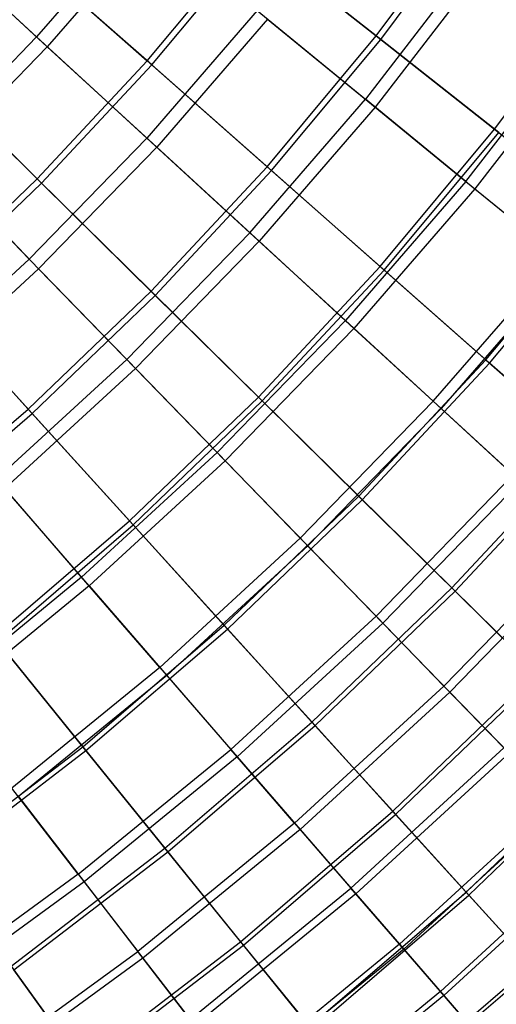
# Model space of a CAD drawing. Extents: x 0.1 to 12.1, y -6 to 6.
# Tile 62 of 256: x 9 to 9.7, y -4.1 to -2.7. Entities that reach past the tile are written whole.
import ezdxf

# ---------------------------------------------------------------- set-up
doc = ezdxf.new("R2010")
doc.units = 0
doc.header["$LTSCALE"] = 2.54
doc.layers.get('0').update_dxf_attribs({"linetype": 'CONTINUOUS'})

# ---------------------------------------------------------------- blocks, each defined once
blk = doc.blocks.new('DROPS_COLOR_B-11195_STL')
at = {"color": 0}
for p, q in [((9.1876, -2.5574, 3.6756), (9.0365, -2.7318, 3.6756)), ((9.1876, -2.5574, 3.6756), (9.0365, -2.7318, 3.6756)), ((8.8681, -2.5772, 3.443), (9.0365, -2.7318, 3.6756)), ((8.8681, -2.5772, 3.443), (9.0365, -2.7318, 3.6756)), ((9.2037, -2.5706, 11.6886), (9.0518, -2.7458, 11.6886)), ((9.2037, -2.5706, 11.6886), (9.0518, -2.7458, 11.6886)), ((8.8842, -2.592, 11.9225), (9.0518, -2.7458, 11.6886)), ((8.8842, -2.592, 11.9225), (9.0518, -2.7458, 11.6886)), ((9.6659, -2.6198, 4.177), (9.5105, -2.8214, 4.177)), ((9.6659, -2.6198, 4.177), (9.5105, -2.8214, 4.177)), ((9.6806, -2.6305, 11.1851), (9.5245, -2.8329, 11.1851)), ((9.6806, -2.6305, 11.1851), (9.5245, -2.8329, 11.1851)), ((9.3544, -2.6938, 3.9205), (9.1952, -2.8775, 3.9205)), ((9.3544, -2.6938, 3.9205), (9.1952, -2.8775, 3.9205)), ((9.3544, -2.6938, 3.9205), (9.5105, -2.8214, 4.177)), ((9.3544, -2.6938, 3.9205), (9.5105, -2.8214, 4.177)), ((9.3695, -2.7061, 11.4426), (9.2096, -2.8907, 11.4426)), ((9.3695, -2.7061, 11.4426), (9.2096, -2.8907, 11.4426)), ((9.3695, -2.7061, 11.4426), (9.5245, -2.8329, 11.1851)), ((9.3695, -2.7061, 11.4426), (9.5245, -2.8329, 11.1851)), ((8.8757, -2.8973, 3.6756), (9.0365, -2.7318, 3.6756)), ((8.8757, -2.8973, 3.6756), (9.0365, -2.7318, 3.6756)), ((9.1952, -2.8775, 3.9205), (9.0365, -2.7318, 3.6756)), ((9.1952, -2.8775, 3.9205), (9.0365, -2.7318, 3.6756)), ((9.6553, -2.9399, 4.4442), (9.8173, -2.7298, 4.4442)), ((9.6553, -2.9399, 4.4442), (9.8173, -2.7298, 4.4442)), ((9.0518, -2.7458, 11.6886), (8.8901, -2.9122, 11.6886)), ((9.0518, -2.7458, 11.6886), (8.8901, -2.9122, 11.6886)), ((9.0518, -2.7458, 11.6886), (9.2096, -2.8907, 11.4426)), ((9.0518, -2.7458, 11.6886), (9.2096, -2.8907, 11.4426)), ((9.8308, -2.7397, 10.9169), (9.6683, -2.9505, 10.9169)), ((9.8308, -2.7397, 10.9169), (9.6683, -2.9505, 10.9169)), ((9.3438, -3.0138, 4.177), (9.5105, -2.8214, 4.177)), ((9.3438, -3.0138, 4.177), (9.5105, -2.8214, 4.177)), ((9.6553, -2.9399, 4.4442), (9.5105, -2.8214, 4.177)), ((9.6553, -2.9399, 4.4442), (9.5105, -2.8214, 4.177)), ((9.5245, -2.8329, 11.1851), (9.3571, -3.0261, 11.1851)), ((9.5245, -2.8329, 11.1851), (9.3571, -3.0261, 11.1851)), ((9.5245, -2.8329, 11.1851), (9.6683, -2.9505, 10.9169)), ((9.5245, -2.8329, 11.1851), (9.6683, -2.9505, 10.9169)), ((9.1952, -2.8775, 3.9205), (9.0259, -3.0518, 3.9205)), ((9.1952, -2.8775, 3.9205), (9.0259, -3.0518, 3.9205)), ((9.3438, -3.0138, 4.177), (9.1952, -2.8775, 3.9205)), ((9.3438, -3.0138, 4.177), (9.1952, -2.8775, 3.9205)), ((9.2096, -2.8907, 11.4426), (9.0394, -3.0657, 11.4426)), ((9.2096, -2.8907, 11.4426), (9.0394, -3.0657, 11.4426)), ((9.2096, -2.8907, 11.4426), (9.3571, -3.0261, 11.1851)), ((9.2096, -2.8907, 11.4426), (9.3571, -3.0261, 11.1851)), ((8.8757, -2.8973, 3.6756), (9.0259, -3.0518, 3.9205)), ((8.8757, -2.8973, 3.6756), (9.0259, -3.0518, 3.9205)), ((8.8901, -2.9122, 11.6886), (9.0394, -3.0657, 11.4426)), ((8.8901, -2.9122, 11.6886), (9.0394, -3.0657, 11.4426)), ((9.6553, -2.9399, 4.4442), (9.4816, -3.1403, 4.4442)), ((9.6553, -2.9399, 4.4442), (9.4816, -3.1403, 4.4442)), ((9.6553, -2.9399, 4.4442), (9.7885, -3.0488, 4.7214)), ((9.6553, -2.9399, 4.4442), (9.7885, -3.0488, 4.7214)), ((9.6683, -2.9505, 10.9169), (9.4939, -3.1516, 10.9169)), ((9.6683, -2.9505, 10.9169), (9.4939, -3.1516, 10.9169)), ((9.6683, -2.9505, 10.9169), (9.8003, -3.0585, 10.6389)), ((9.6683, -2.9505, 10.9169), (9.8003, -3.0585, 10.6389)), ((9.3438, -3.0138, 4.177), (9.1663, -3.1964, 4.177)), ((9.3438, -3.0138, 4.177), (9.1663, -3.1964, 4.177)), ((9.3438, -3.0138, 4.177), (9.4816, -3.1403, 4.4442)), ((9.3438, -3.0138, 4.177), (9.4816, -3.1403, 4.4442)), ((9.3571, -3.0261, 11.1851), (9.179, -3.2094, 11.1851)), ((9.3571, -3.0261, 11.1851), (9.179, -3.2094, 11.1851)), ((9.3571, -3.0261, 11.1851), (9.4939, -3.1516, 10.9169)), ((9.3571, -3.0261, 11.1851), (9.4939, -3.1516, 10.9169)), ((9.6083, -3.2566, 4.7214), (9.7885, -3.0488, 4.7214)), ((9.6083, -3.2566, 4.7214), (9.7885, -3.0488, 4.7214)), ((8.8468, -3.2161, 3.9205), (9.0259, -3.0518, 3.9205)), ((8.8468, -3.2161, 3.9205), (9.0259, -3.0518, 3.9205)), ((9.1663, -3.1964, 4.177), (9.0259, -3.0518, 3.9205)), ((9.1663, -3.1964, 4.177), (9.0259, -3.0518, 3.9205)), ((9.8003, -3.0585, 10.6389), (9.6196, -3.267, 10.6389)), ((9.8003, -3.0585, 10.6389), (9.6196, -3.267, 10.6389)), ((9.0394, -3.0657, 11.4426), (8.8595, -3.2308, 11.4426)), ((9.0394, -3.0657, 11.4426), (8.8595, -3.2308, 11.4426)), ((9.0394, -3.0657, 11.4426), (9.179, -3.2094, 11.1851)), ((9.0394, -3.0657, 11.4426), (9.179, -3.2094, 11.1851)), ((9.2967, -3.3305, 4.4442), (9.4816, -3.1403, 4.4442)), ((9.2967, -3.3305, 4.4442), (9.4816, -3.1403, 4.4442)), ((9.6083, -3.2566, 4.7214), (9.4816, -3.1403, 4.4442)), ((9.6083, -3.2566, 4.7214), (9.4816, -3.1403, 4.4442)), ((9.4939, -3.1516, 10.9169), (9.3084, -3.3425, 10.9169)), ((9.4939, -3.1516, 10.9169), (9.3084, -3.3425, 10.9169)), ((9.4939, -3.1516, 10.9169), (9.6196, -3.267, 10.6389)), ((9.4939, -3.1516, 10.9169), (9.6196, -3.267, 10.6389)), ((9.1663, -3.1964, 4.177), (8.9788, -3.3685, 4.177)), ((9.1663, -3.1964, 4.177), (8.9788, -3.3685, 4.177)), ((9.2967, -3.3305, 4.4442), (9.1663, -3.1964, 4.177)), ((9.2967, -3.3305, 4.4442), (9.1663, -3.1964, 4.177)), ((9.179, -3.2094, 11.1851), (8.9907, -3.3822, 11.1851)), ((9.179, -3.2094, 11.1851), (8.9907, -3.3822, 11.1851)), ((9.179, -3.2094, 11.1851), (9.3084, -3.3425, 10.9169)), ((9.179, -3.2094, 11.1851), (9.3084, -3.3425, 10.9169)), ((9.6083, -3.2566, 4.7214), (9.4166, -3.4539, 4.7214)), ((9.6083, -3.2566, 4.7214), (9.4166, -3.4539, 4.7214)), ((9.6083, -3.2566, 4.7214), (9.7236, -3.3624, 5.0076)), ((9.6083, -3.2566, 4.7214), (9.7236, -3.3624, 5.0076)), ((9.4273, -3.4649, 10.6389), (9.6196, -3.267, 10.6389)), ((9.4273, -3.4649, 10.6389), (9.6196, -3.267, 10.6389)), ((9.7338, -3.3718, 10.3518), (9.6196, -3.267, 10.6389)), ((9.7338, -3.3718, 10.3518), (9.6196, -3.267, 10.6389)), ((9.2967, -3.3305, 4.4442), (9.1013, -3.5099, 4.4442)), ((9.2967, -3.3305, 4.4442), (9.1013, -3.5099, 4.4442)), ((9.2967, -3.3305, 4.4442), (9.4166, -3.4539, 4.7214)), ((9.2967, -3.3305, 4.4442), (9.4166, -3.4539, 4.7214)), ((9.1123, -3.5225, 10.9169), (9.3084, -3.3425, 10.9169)), ((9.1123, -3.5225, 10.9169), (9.3084, -3.3425, 10.9169)), ((9.4273, -3.4649, 10.6389), (9.3084, -3.3425, 10.9169)), ((9.4273, -3.4649, 10.6389), (9.3084, -3.3425, 10.9169)), ((9.1013, -3.5099, 4.4442), (8.9788, -3.3685, 4.177)), ((9.1013, -3.5099, 4.4442), (8.9788, -3.3685, 4.177)), ((9.5257, -3.5661, 5.0076), (9.7236, -3.3624, 5.0076)), ((9.5257, -3.5661, 5.0076), (9.7236, -3.3624, 5.0076)), ((9.7338, -3.3718, 10.3518), (9.5353, -3.576, 10.3518)), ((9.7338, -3.3718, 10.3518), (9.5353, -3.576, 10.3518)), ((9.1123, -3.5225, 10.9169), (8.9907, -3.3822, 11.1851)), ((9.1123, -3.5225, 10.9169), (8.9907, -3.3822, 11.1851)), ((9.214, -3.6399, 4.7214), (9.4166, -3.4539, 4.7214)), ((9.214, -3.6399, 4.7214), (9.4166, -3.4539, 4.7214)), ((9.5257, -3.5661, 5.0076), (9.4166, -3.4539, 4.7214)), ((9.5257, -3.5661, 5.0076), (9.4166, -3.4539, 4.7214)), ((9.8271, -3.4574, 5.3021), (9.6235, -3.6668, 5.3021)), ((9.8271, -3.4574, 5.3021), (9.6235, -3.6668, 5.3021)), ((9.4273, -3.4649, 10.6389), (9.224, -3.6515, 10.6389)), ((9.4273, -3.4649, 10.6389), (9.224, -3.6515, 10.6389)), ((9.4273, -3.4649, 10.6389), (9.5353, -3.576, 10.3518)), ((9.4273, -3.4649, 10.6389), (9.5353, -3.576, 10.3518)), ((9.8361, -3.4657, 10.0567), (9.6321, -3.6756, 10.0567)), ((9.8361, -3.4657, 10.0567), (9.6321, -3.6756, 10.0567)), ((9.1013, -3.5099, 4.4442), (8.896, -3.6778, 4.4442)), ((9.1013, -3.5099, 4.4442), (8.896, -3.6778, 4.4442)), ((9.214, -3.6399, 4.7214), (9.1013, -3.5099, 4.4442)), ((9.214, -3.6399, 4.7214), (9.1013, -3.5099, 4.4442)), ((9.1123, -3.5225, 10.9169), (8.9062, -3.691, 10.9169)), ((9.1123, -3.5225, 10.9169), (8.9062, -3.691, 10.9169)), ((9.1123, -3.5225, 10.9169), (9.224, -3.6515, 10.6389)), ((9.1123, -3.5225, 10.9169), (9.224, -3.6515, 10.6389)), ((9.5257, -3.5661, 5.0076), (9.3165, -3.7581, 5.0076)), ((9.5257, -3.5661, 5.0076), (9.3165, -3.7581, 5.0076)), ((9.5257, -3.5661, 5.0076), (9.6235, -3.6668, 5.3021)), ((9.5257, -3.5661, 5.0076), (9.6235, -3.6668, 5.3021)), ((9.5353, -3.576, 10.3518), (9.3255, -3.7686, 10.3518)), ((9.5353, -3.576, 10.3518), (9.3255, -3.7686, 10.3518)), ((9.5353, -3.576, 10.3518), (9.6321, -3.6756, 10.0567)), ((9.5353, -3.576, 10.3518), (9.6321, -3.6756, 10.0567)), ((9.214, -3.6399, 4.7214), (9.001, -3.814, 4.7214)), ((9.214, -3.6399, 4.7214), (9.001, -3.814, 4.7214)), ((9.214, -3.6399, 4.7214), (9.3165, -3.7581, 5.0076)), ((9.214, -3.6399, 4.7214), (9.3165, -3.7581, 5.0076)), ((9.224, -3.6515, 10.6389), (9.0104, -3.8261, 10.6389)), ((9.224, -3.6515, 10.6389), (9.0104, -3.8261, 10.6389)), ((9.224, -3.6515, 10.6389), (9.3255, -3.7686, 10.3518)), ((9.224, -3.6515, 10.6389), (9.3255, -3.7686, 10.3518)), ((9.4084, -3.8643, 5.3021), (9.6235, -3.6668, 5.3021)), ((9.4084, -3.8643, 5.3021), (9.6235, -3.6668, 5.3021)), ((9.7099, -3.7557, 5.6038), (9.6235, -3.6668, 5.3021)), ((9.7099, -3.7557, 5.6038), (9.6235, -3.6668, 5.3021)), ((9.6321, -3.6756, 10.0567), (9.4165, -3.8736, 10.0567)), ((9.6321, -3.6756, 10.0567), (9.4165, -3.8736, 10.0567)), ((9.6321, -3.6756, 10.0567), (9.7174, -3.7634, 9.7543)), ((9.6321, -3.6756, 10.0567), (9.7174, -3.7634, 9.7543)), ((9.0966, -3.9379, 5.0076), (9.3165, -3.7581, 5.0076)), ((9.0966, -3.9379, 5.0076), (9.3165, -3.7581, 5.0076)), ((9.4084, -3.8643, 5.3021), (9.3165, -3.7581, 5.0076)), ((9.4084, -3.8643, 5.3021), (9.3165, -3.7581, 5.0076)), ((9.7099, -3.7557, 5.6038), (9.4895, -3.9579, 5.6038)), ((9.7099, -3.7557, 5.6038), (9.4895, -3.9579, 5.6038)), ((9.3255, -3.7686, 10.3518), (9.105, -3.9489, 10.3518)), ((9.3255, -3.7686, 10.3518), (9.105, -3.9489, 10.3518)), ((9.3255, -3.7686, 10.3518), (9.4165, -3.8736, 10.0567)), ((9.3255, -3.7686, 10.3518), (9.4165, -3.8736, 10.0567)), ((9.7174, -3.7634, 9.7543), (9.4966, -3.966, 9.7543)), ((9.7174, -3.7634, 9.7543), (9.4966, -3.966, 9.7543)), ((9.0966, -3.9379, 5.0076), (9.001, -3.814, 4.7214)), ((9.0966, -3.9379, 5.0076), (9.001, -3.814, 4.7214)), ((9.0104, -3.8261, 10.6389), (9.105, -3.9489, 10.3518)), ((9.0104, -3.8261, 10.6389), (9.105, -3.9489, 10.3518)), ((9.7845, -3.8324, 5.9119), (9.5596, -4.0388, 5.9119)), ((9.7845, -3.8324, 5.9119), (9.5596, -4.0388, 5.9119)), ((9.7909, -3.839, 9.4456), (9.5656, -4.0457, 9.4456)), ((9.7909, -3.839, 9.4456), (9.5656, -4.0457, 9.4456)), ((9.4084, -3.8643, 5.3021), (9.1823, -4.0491, 5.3021)), ((9.4084, -3.8643, 5.3021), (9.1823, -4.0491, 5.3021)), ((9.4084, -3.8643, 5.3021), (9.4895, -3.9579, 5.6038)), ((9.4084, -3.8643, 5.3021), (9.4895, -3.9579, 5.6038)), ((9.4165, -3.8736, 10.0567), (9.1898, -4.0588, 10.0567)), ((9.4165, -3.8736, 10.0567), (9.1898, -4.0588, 10.0567)), ((9.4165, -3.8736, 10.0567), (9.4966, -3.966, 9.7543)), ((9.4165, -3.8736, 10.0567), (9.4966, -3.966, 9.7543)), ((9.8471, -3.8969, 6.2255), (9.6185, -4.1067, 6.2255)), ((9.8471, -3.8969, 6.2255), (9.6185, -4.1067, 6.2255)), ((9.8524, -3.9023, 9.1315), (9.6234, -4.1124, 9.1315)), ((9.8524, -3.9023, 9.1315), (9.6234, -4.1124, 9.1315)), ((9.0966, -3.9379, 5.0076), (8.8668, -4.1049, 5.0076)), ((9.0966, -3.9379, 5.0076), (8.8668, -4.1049, 5.0076)), ((9.0966, -3.9379, 5.0076), (9.1823, -4.0491, 5.3021)), ((9.0966, -3.9379, 5.0076), (9.1823, -4.0491, 5.3021)), ((9.105, -3.9489, 10.3518), (8.8746, -4.1163, 10.3518)), ((9.105, -3.9489, 10.3518), (8.8746, -4.1163, 10.3518)), ((9.105, -3.9489, 10.3518), (9.1898, -4.0588, 10.0567)), ((9.105, -3.9489, 10.3518), (9.1898, -4.0588, 10.0567)), ((9.258, -4.1472, 5.6038), (9.4895, -3.9579, 5.6038)), ((9.258, -4.1472, 5.6038), (9.4895, -3.9579, 5.6038)), ((9.4966, -3.966, 9.7543), (9.2646, -4.1557, 9.7543)), ((9.4966, -3.966, 9.7543), (9.2646, -4.1557, 9.7543)), ((9.5596, -4.0388, 5.9119), (9.4895, -3.9579, 5.6038)), ((9.5596, -4.0388, 5.9119), (9.4895, -3.9579, 5.6038)), ((9.4966, -3.966, 9.7543), (9.5656, -4.0457, 9.4456)), ((9.4966, -3.966, 9.7543), (9.5656, -4.0457, 9.4456)), ((9.5596, -4.0388, 5.9119), (9.3234, -4.232, 5.9119)), ((9.5596, -4.0388, 5.9119), (9.3234, -4.232, 5.9119)), ((9.6185, -4.1067, 6.2255), (9.5596, -4.0388, 5.9119)), ((9.6185, -4.1067, 6.2255), (9.5596, -4.0388, 5.9119)), ((8.9461, -4.2208, 5.3021), (9.1823, -4.0491, 5.3021)), ((8.9461, -4.2208, 5.3021), (9.1823, -4.0491, 5.3021)), ((9.258, -4.1472, 5.6038), (9.1823, -4.0491, 5.3021)), ((9.258, -4.1472, 5.6038), (9.1823, -4.0491, 5.3021)), ((9.5656, -4.0457, 9.4456), (9.329, -4.2393, 9.4456)), ((9.5656, -4.0457, 9.4456), (9.329, -4.2393, 9.4456)), ((9.5656, -4.0457, 9.4456), (9.6234, -4.1124, 9.1315)), ((9.5656, -4.0457, 9.4456), (9.6234, -4.1124, 9.1315)), ((9.1898, -4.0588, 10.0567), (8.953, -4.2309, 10.0567)), ((9.1898, -4.0588, 10.0567), (8.953, -4.2309, 10.0567)), ((9.1898, -4.0588, 10.0567), (9.2646, -4.1557, 9.7543)), ((9.1898, -4.0588, 10.0567), (9.2646, -4.1557, 9.7543)), ((9.6185, -4.1067, 6.2255), (9.3782, -4.3032, 6.2255)), ((9.6185, -4.1067, 6.2255), (9.3782, -4.3032, 6.2255)), ((9.6234, -4.1124, 9.1315), (9.3828, -4.3091, 9.1315)), ((9.6234, -4.1124, 9.1315), (9.3828, -4.3091, 9.1315)), ((9.6659, -4.1614, 6.5436), (9.6185, -4.1067, 6.2255)), ((9.6659, -4.1614, 6.5436), (9.6185, -4.1067, 6.2255)), ((9.6234, -4.1124, 9.1315), (9.6697, -4.1659, 8.8131)), ((9.6234, -4.1124, 9.1315), (9.6697, -4.1659, 8.8131))]:
    blk.add_line(p, q, dxfattribs=at)
blk = doc.blocks.new('GROUP_1')
at = {"color": 0}
for p, q in [((9.4659, 3.267, 1.9339), (9.6123, 3.4638, 1.9339)), ((9.4659, 3.267, 1.9339), (9.6123, 3.4638, 1.9339)), ((9.4725, 3.2618, 10.057), (9.6191, 3.459, 10.057)), ((9.4725, 3.2618, 10.057), (9.6191, 3.459, 10.057)), ((9.1359, 3.2311, 1.6972), (9.2848, 3.4096, 1.6972)), ((9.1359, 3.2311, 1.6972), (9.2848, 3.4096, 1.6972)), ((9.1425, 3.2252, 10.2942), (9.2917, 3.4042, 10.2942)), ((9.1425, 3.2252, 10.2942), (9.2917, 3.4042, 10.2942)), ((9.2848, 3.4096, 1.6972), (9.4659, 3.267, 1.9339)), ((9.2848, 3.4096, 1.6972), (9.4659, 3.267, 1.9339)), ((9.4725, 3.2618, 10.057), (9.2917, 3.4042, 10.2942)), ((9.4725, 3.2618, 10.057), (9.2917, 3.4042, 10.2942)), ((8.9535, 3.392, 1.4735), (9.1359, 3.2311, 1.6972)), ((8.9535, 3.392, 1.4735), (9.1359, 3.2311, 1.6972)), ((9.1425, 3.2252, 10.2942), (8.9605, 3.3858, 10.5184)), ((9.1425, 3.2252, 10.2942), (8.9605, 3.3858, 10.5184)), ((9.6365, 3.1326, 2.183), (9.79, 3.3391, 2.183)), ((9.6365, 3.1326, 2.183), (9.79, 3.3391, 2.183)), ((9.3088, 3.0786, 1.9339), (9.4659, 3.267, 1.9339)), ((9.3088, 3.0786, 1.9339), (9.4659, 3.267, 1.9339)), ((9.4659, 3.267, 1.9339), (9.6365, 3.1326, 2.183)), ((9.4659, 3.267, 1.9339), (9.6365, 3.1326, 2.183)), ((9.3151, 3.0731, 10.057), (9.4725, 3.2618, 10.057)), ((9.3151, 3.0731, 10.057), (9.4725, 3.2618, 10.057)), ((9.6426, 3.1277, 9.8075), (9.4725, 3.2618, 10.057)), ((9.6426, 3.1277, 9.8075), (9.4725, 3.2618, 10.057)), ((8.8041, 3.2319, 1.4735), (8.9773, 3.0611, 1.6972)), ((8.8041, 3.2319, 1.4735), (8.9773, 3.0611, 1.6972)), ((8.9836, 3.0549, 10.2942), (8.8108, 3.2253, 10.5184)), ((8.9836, 3.0549, 10.2942), (8.8108, 3.2253, 10.5184)), ((8.9773, 3.0611, 1.6972), (9.1359, 3.2311, 1.6972)), ((8.9773, 3.0611, 1.6972), (9.1359, 3.2311, 1.6972)), ((8.9836, 3.0549, 10.2942), (9.1425, 3.2252, 10.2942)), ((8.9836, 3.0549, 10.2942), (9.1425, 3.2252, 10.2942)), ((9.1359, 3.2311, 1.6972), (9.3088, 3.0786, 1.9339)), ((9.1359, 3.2311, 1.6972), (9.3088, 3.0786, 1.9339)), ((9.3151, 3.0731, 10.057), (9.1425, 3.2252, 10.2942)), ((9.3151, 3.0731, 10.057), (9.1425, 3.2252, 10.2942)), ((9.4716, 2.9349, 2.183), (9.6365, 3.1326, 2.183)), ((9.4716, 2.9349, 2.183), (9.6365, 3.1326, 2.183)), ((9.4775, 2.9297, 9.8075), (9.6426, 3.1277, 9.8075)), ((9.4775, 2.9297, 9.8075), (9.6426, 3.1277, 9.8075)), ((9.6365, 3.1326, 2.183), (9.796, 3.0069, 2.4436)), ((9.6365, 3.1326, 2.183), (9.796, 3.0069, 2.4436)), ((9.1415, 2.8992, 1.9339), (9.3088, 3.0786, 1.9339)), ((9.1415, 2.8992, 1.9339), (9.3088, 3.0786, 1.9339)), ((9.3088, 3.0786, 1.9339), (9.4716, 2.9349, 2.183)), ((9.3088, 3.0786, 1.9339), (9.4716, 2.9349, 2.183)), ((9.1474, 2.8933, 10.057), (9.3151, 3.0731, 10.057)), ((9.1474, 2.8933, 10.057), (9.3151, 3.0731, 10.057)), ((9.4775, 2.9297, 9.8075), (9.3151, 3.0731, 10.057)), ((9.4775, 2.9297, 9.8075), (9.3151, 3.0731, 10.057)), ((8.8095, 2.9002, 1.6972), (8.9773, 3.0611, 1.6972)), ((8.8095, 2.9002, 1.6972), (8.9773, 3.0611, 1.6972)), ((8.8155, 2.8936, 10.2942), (8.9836, 3.0549, 10.2942)), ((8.8155, 2.8936, 10.2942), (8.9836, 3.0549, 10.2942)), ((8.9773, 3.0611, 1.6972), (9.1415, 2.8992, 1.9339)), ((8.9773, 3.0611, 1.6972), (9.1415, 2.8992, 1.9339)), ((9.1474, 2.8933, 10.057), (8.9836, 3.0549, 10.2942)), ((9.1474, 2.8933, 10.057), (8.9836, 3.0549, 10.2942)), ((9.624, 2.8006, 2.4436), (9.796, 3.0069, 2.4436)), ((9.624, 2.8006, 2.4436), (9.796, 3.0069, 2.4436)), ((9.6294, 2.7957, 9.5464), (9.8018, 3.0024, 9.5464)), ((9.6294, 2.7957, 9.5464), (9.8018, 3.0024, 9.5464)), ((9.2961, 2.7467, 2.183), (9.4716, 2.9349, 2.183)), ((9.2961, 2.7467, 2.183), (9.4716, 2.9349, 2.183)), ((9.3017, 2.7412, 9.8075), (9.4775, 2.9297, 9.8075)), ((9.3017, 2.7412, 9.8075), (9.4775, 2.9297, 9.8075)), ((9.4716, 2.9349, 2.183), (9.624, 2.8006, 2.4436)), ((9.4716, 2.9349, 2.183), (9.624, 2.8006, 2.4436)), ((9.6294, 2.7957, 9.5464), (9.4775, 2.9297, 9.8075)), ((9.6294, 2.7957, 9.5464), (9.4775, 2.9297, 9.8075)), ((8.8095, 2.9002, 1.6972), (8.9644, 2.7294, 1.9339)), ((8.8095, 2.9002, 1.6972), (8.9644, 2.7294, 1.9339)), ((8.9701, 2.7232, 10.057), (8.8155, 2.8936, 10.2942)), ((8.9701, 2.7232, 10.057), (8.8155, 2.8936, 10.2942)), ((8.9644, 2.7294, 1.9339), (9.1415, 2.8992, 1.9339)), ((8.9644, 2.7294, 1.9339), (9.1415, 2.8992, 1.9339)), ((9.1415, 2.8992, 1.9339), (9.2961, 2.7467, 2.183)), ((9.1415, 2.8992, 1.9339), (9.2961, 2.7467, 2.183)), ((8.9701, 2.7232, 10.057), (9.1474, 2.8933, 10.057)), ((8.9701, 2.7232, 10.057), (9.1474, 2.8933, 10.057)), ((9.3017, 2.7412, 9.8075), (9.1474, 2.8933, 10.057)), ((9.3017, 2.7412, 9.8075), (9.1474, 2.8933, 10.057)), ((9.4407, 2.6041, 2.4436), (9.624, 2.8006, 2.4436)), ((9.4407, 2.6041, 2.4436), (9.624, 2.8006, 2.4436)), ((9.4459, 2.599, 9.5464), (9.6294, 2.7957, 9.5464)), ((9.4459, 2.599, 9.5464), (9.6294, 2.7957, 9.5464)), ((9.624, 2.8006, 2.4436), (9.7653, 2.6759, 2.715)), ((9.624, 2.8006, 2.4436), (9.7653, 2.6759, 2.715)), ((9.7703, 2.6714, 9.2746), (9.6294, 2.7957, 9.5464)), ((9.7703, 2.6714, 9.2746), (9.6294, 2.7957, 9.5464)), ((9.1103, 2.5686, 2.183), (9.2961, 2.7467, 2.183)), ((9.1103, 2.5686, 2.183), (9.2961, 2.7467, 2.183)), ((9.1156, 2.5628, 9.8075), (9.3017, 2.7412, 9.8075)), ((9.1156, 2.5628, 9.8075), (9.3017, 2.7412, 9.8075)), ((9.2961, 2.7467, 2.183), (9.4407, 2.6041, 2.4436)), ((9.2961, 2.7467, 2.183), (9.4407, 2.6041, 2.4436)), ((9.4459, 2.599, 9.5464), (9.3017, 2.7412, 9.8075)), ((9.4459, 2.599, 9.5464), (9.3017, 2.7412, 9.8075)), ((8.7782, 2.5697, 1.9339), (8.9644, 2.7294, 1.9339)), ((8.7782, 2.5697, 1.9339), (8.9644, 2.7294, 1.9339)), ((8.7835, 2.5632, 10.057), (8.9701, 2.7232, 10.057)), ((8.7835, 2.5632, 10.057), (8.9701, 2.7232, 10.057)), ((8.9644, 2.7294, 1.9339), (9.1103, 2.5686, 2.183)), ((8.9644, 2.7294, 1.9339), (9.1103, 2.5686, 2.183)), ((9.1156, 2.5628, 9.8075), (8.9701, 2.7232, 10.057)), ((9.1156, 2.5628, 9.8075), (8.9701, 2.7232, 10.057)), ((9.5749, 2.4718, 2.715), (9.7653, 2.6759, 2.715)), ((9.5749, 2.4718, 2.715), (9.7653, 2.6759, 2.715)), ((9.5797, 2.467, 9.2746), (9.7703, 2.6714, 9.2746)), ((9.5797, 2.467, 9.2746), (9.7703, 2.6714, 9.2746)), ((9.2468, 2.4181, 2.4436), (9.4407, 2.6041, 2.4436)), ((9.2468, 2.4181, 2.4436), (9.4407, 2.6041, 2.4436)), ((9.2517, 2.4127, 9.5464), (9.4459, 2.599, 9.5464)), ((9.2517, 2.4127, 9.5464), (9.4459, 2.599, 9.5464)), ((9.4407, 2.6041, 2.4436), (9.5749, 2.4718, 2.715)), ((9.4407, 2.6041, 2.4436), (9.5749, 2.4718, 2.715)), ((9.5797, 2.467, 9.2746), (9.4459, 2.599, 9.5464)), ((9.5797, 2.467, 9.2746), (9.4459, 2.599, 9.5464)), ((8.915, 2.401, 2.183), (9.1103, 2.5686, 2.183)), ((8.915, 2.401, 2.183), (9.1103, 2.5686, 2.183)), ((9.1103, 2.5686, 2.183), (9.2468, 2.4181, 2.4436)), ((9.1103, 2.5686, 2.183), (9.2468, 2.4181, 2.4436)), ((8.9199, 2.3949, 9.8075), (9.1156, 2.5628, 9.8075)), ((8.9199, 2.3949, 9.8075), (9.1156, 2.5628, 9.8075)), ((9.2517, 2.4127, 9.5464), (9.1156, 2.5628, 9.8075)), ((9.2517, 2.4127, 9.5464), (9.1156, 2.5628, 9.8075)), ((9.3734, 2.2786, 2.715), (9.5749, 2.4718, 2.715)), ((9.3734, 2.2786, 2.715), (9.5749, 2.4718, 2.715)), ((9.5749, 2.4718, 2.715), (9.6982, 2.3502, 2.9964)), ((9.5749, 2.4718, 2.715), (9.6982, 2.3502, 2.9964)), ((9.378, 2.2736, 9.2746), (9.5797, 2.467, 9.2746)), ((9.378, 2.2736, 9.2746), (9.5797, 2.467, 9.2746)), ((9.7026, 2.3458, 8.9929), (9.5797, 2.467, 9.2746)), ((9.7026, 2.3458, 8.9929), (9.5797, 2.467, 9.2746)), ((9.0429, 2.2432, 2.4436), (9.2468, 2.4181, 2.4436)), ((9.0429, 2.2432, 2.4436), (9.2468, 2.4181, 2.4436)), ((9.0475, 2.2376, 9.5464), (9.2517, 2.4127, 9.5464)), ((9.0475, 2.2376, 9.5464), (9.2517, 2.4127, 9.5464)), ((9.2468, 2.4181, 2.4436), (9.3734, 2.2786, 2.715)), ((9.2468, 2.4181, 2.4436), (9.3734, 2.2786, 2.715)), ((9.378, 2.2736, 9.2746), (9.2517, 2.4127, 9.5464)), ((9.378, 2.2736, 9.2746), (9.2517, 2.4127, 9.5464)), ((8.915, 2.401, 2.183), (9.0429, 2.2432, 2.4436)), ((8.915, 2.401, 2.183), (9.0429, 2.2432, 2.4436)), ((9.0475, 2.2376, 9.5464), (8.9199, 2.3949, 9.8075)), ((9.0475, 2.2376, 9.5464), (8.9199, 2.3949, 9.8075)), ((9.4898, 2.1503, 2.9964), (9.6982, 2.3502, 2.9964)), ((9.4898, 2.1503, 2.9964), (9.6982, 2.3502, 2.9964)), ((9.494, 2.1457, 8.9929), (9.7026, 2.3458, 8.9929)), ((9.494, 2.1457, 8.9929), (9.7026, 2.3458, 8.9929)), ((9.1615, 2.0968, 2.715), (9.3734, 2.2786, 2.715)), ((9.1615, 2.0968, 2.715), (9.3734, 2.2786, 2.715)), ((9.1658, 2.0916, 9.2746), (9.378, 2.2736, 9.2746)), ((9.1658, 2.0916, 9.2746), (9.378, 2.2736, 9.2746)), ((9.3734, 2.2786, 2.715), (9.4898, 2.1503, 2.9964)), ((9.3734, 2.2786, 2.715), (9.4898, 2.1503, 2.9964)), ((9.494, 2.1457, 8.9929), (9.378, 2.2736, 9.2746)), ((9.494, 2.1457, 8.9929), (9.378, 2.2736, 9.2746)), ((8.8295, 2.0799, 2.4436), (9.0429, 2.2432, 2.4436)), ((8.8295, 2.0799, 2.4436), (9.0429, 2.2432, 2.4436)), ((9.0429, 2.2432, 2.4436), (9.1615, 2.0968, 2.715)), ((9.0429, 2.2432, 2.4436), (9.1615, 2.0968, 2.715)), ((8.8338, 2.074, 9.5464), (9.0475, 2.2376, 9.5464)), ((8.8338, 2.074, 9.5464), (9.0475, 2.2376, 9.5464)), ((9.1658, 2.0916, 9.2746), (9.0475, 2.2376, 9.5464)), ((9.1658, 2.0916, 9.2746), (9.0475, 2.2376, 9.5464)), ((9.5956, 2.0336, 3.2869), (9.8103, 2.2396, 3.2869)), ((9.5956, 2.0336, 3.2869), (9.8103, 2.2396, 3.2869)), ((9.5994, 2.0295, 8.702), (9.8143, 2.2357, 8.702)), ((9.5994, 2.0295, 8.702), (9.8143, 2.2357, 8.702)), ((9.2706, 1.9623, 2.9964), (9.4898, 2.1503, 2.9964)), ((9.2706, 1.9623, 2.9964), (9.4898, 2.1503, 2.9964)), ((9.2745, 1.9575, 8.9929), (9.494, 2.1457, 8.9929)), ((9.2745, 1.9575, 8.9929), (9.494, 2.1457, 8.9929)), ((9.4898, 2.1503, 2.9964), (9.5956, 2.0336, 3.2869)), ((9.4898, 2.1503, 2.9964), (9.5956, 2.0336, 3.2869)), ((9.5994, 2.0295, 8.702), (9.494, 2.1457, 8.9929)), ((9.5994, 2.0295, 8.702), (9.494, 2.1457, 8.9929)), ((8.9399, 1.9272, 2.715), (9.1615, 2.0968, 2.715)), ((8.9399, 1.9272, 2.715), (9.1615, 2.0968, 2.715)), ((8.9438, 1.9217, 9.2746), (9.1658, 2.0916, 9.2746)), ((8.9438, 1.9217, 9.2746), (9.1658, 2.0916, 9.2746)), ((9.1615, 2.0968, 2.715), (9.2706, 1.9623, 2.9964)), ((9.1615, 2.0968, 2.715), (9.2706, 1.9623, 2.9964)), ((9.2745, 1.9575, 8.9929), (9.1658, 2.0916, 9.2746)), ((9.2745, 1.9575, 8.9929), (9.1658, 2.0916, 9.2746)), ((9.3698, 1.8399, 3.2869), (9.5956, 2.0336, 3.2869)), ((9.3698, 1.8399, 3.2869), (9.5956, 2.0336, 3.2869)), ((9.3733, 1.8356, 8.702), (9.5994, 2.0295, 8.702)), ((9.3733, 1.8356, 8.702), (9.5994, 2.0295, 8.702)), ((9.5956, 2.0336, 3.2869), (9.6905, 1.929, 3.5857)), ((9.5956, 2.0336, 3.2869), (9.6905, 1.929, 3.5857)), ((9.6938, 1.9253, 8.403), (9.5994, 2.0295, 8.702)), ((9.6938, 1.9253, 8.403), (9.5994, 2.0295, 8.702)), ((9.0413, 1.7867, 2.9964), (9.2706, 1.9623, 2.9964)), ((9.0413, 1.7867, 2.9964), (9.2706, 1.9623, 2.9964)), ((9.0449, 1.7817, 8.9929), (9.2745, 1.9575, 8.9929)), ((9.0449, 1.7817, 8.9929), (9.2745, 1.9575, 8.9929)), ((9.2706, 1.9623, 2.9964), (9.3698, 1.8399, 3.2869)), ((9.2706, 1.9623, 2.9964), (9.3698, 1.8399, 3.2869)), ((9.3733, 1.8356, 8.702), (9.2745, 1.9575, 8.9929)), ((9.3733, 1.8356, 8.702), (9.2745, 1.9575, 8.9929)), ((9.4587, 1.7302, 3.5857), (9.6905, 1.929, 3.5857)), ((9.4587, 1.7302, 3.5857), (9.6905, 1.929, 3.5857)), ((8.9399, 1.9272, 2.715), (9.0413, 1.7867, 2.9964)), ((8.9399, 1.9272, 2.715), (9.0413, 1.7867, 2.9964)), ((9.0449, 1.7817, 8.9929), (8.9438, 1.9217, 9.2746)), ((9.0449, 1.7817, 8.9929), (8.9438, 1.9217, 9.2746)), ((9.4618, 1.7263, 8.403), (9.6938, 1.9253, 8.403)), ((9.4618, 1.7263, 8.403), (9.6938, 1.9253, 8.403))]:
    blk.add_line(p, q, dxfattribs=at)
blk.add_blockref('DROPS_COLOR_B-11195_STL', (-0.06, 5.9973, -1.7), dxfattribs=at)

msp = doc.modelspace()

# ---------------------------------------------------------------- block references
at = {"color": 0}
msp.add_blockref('GROUP_1', (0.06, -5.9973, 1.7), dxfattribs=at)

doc.saveas('drawing.dxf')
